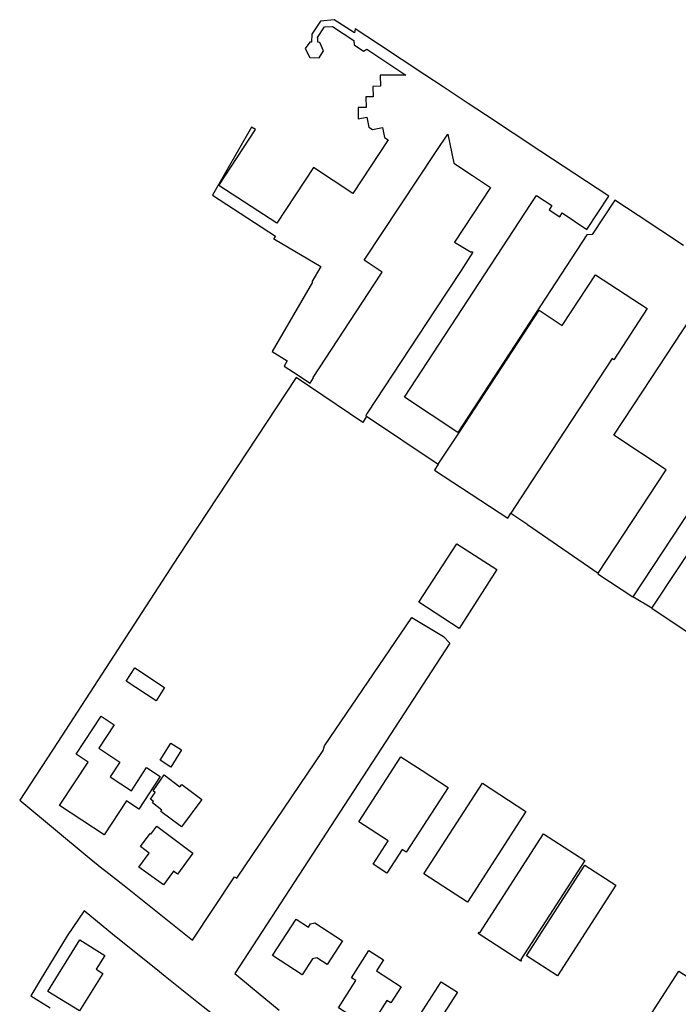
# Model space of a CAD drawing. Extents: x 165936 to 168762, y 445225 to 450407.
# Tile 23 of 69: x 166782 to 166934, y 446564 to 446792. Entities that reach past the tile are written whole.
import ezdxf

# ---------------------------------------------------------------- set-up
doc = ezdxf.new("R2010")
doc.units = 0
doc.header["$LTSCALE"] = 4
doc.layers.add('G_OTD', color=32, linetype='CONTINUOUS')
doc.layers.add('G_PND', color=1, linetype='CONTINUOUS')

msp = doc.modelspace()

# ---------------------------------------------------------------- linework, layer by layer
at = {"layer": 'G_OTD', "linetype": 'Continuous', "transparency": 33554687}
for points in [[(166935.482, 446739.964), (166924.962, 446746.898), (166919.531, 446750.478), (166914.328, 446742.524), (166913.075, 446742.459), (166883.151, 446696.683), (166870.798, 446704.876), (166900.16, 446749.676), (166900.758, 446750.588), (166901.393, 446751.557), (166904.965, 446749.228), (166904.32, 446748.237), (166906.826, 446746.583), (166907.393, 446747.516), (166913.061, 446743.665), (166918.192, 446751.361), (166902.447, 446761.739), (166889.575, 446770.224), (166885.618, 446772.833), (166879.824, 446776.652), (166875.571, 446779.455), (166864.778, 446786.569), (166859.393, 446790.119), (166859.244, 446789.16), (166854.568, 446792.228), (166851.346, 446791.891), (166849.334, 446788.869), (166849.269, 446787.024), (166848.883, 446786.992), (166847.799, 446785.575), (166848.938, 446783.445), (166851.057, 446783.401), (166852.091, 446784.997), (166851.241, 446786.976), (166850.752, 446787.009), (166850.763, 446787.961), (166850.647, 446788.091), (166852.298, 446790.547), (166854.176, 446790.646), (166859.105, 446787.383), (166859.2, 446786.392), (166861.342, 446784.974), (166862.121, 446785.419), (166871.151, 446779.423), (166865.229, 446779.37), (166865.252, 446776.809), (166863.535, 446776.793), (166863.557, 446774.372), (166861.895, 446774.357), (166861.917, 446771.925), (166860.069, 446771.891), (166860.068, 446769.309), (166862.086, 446769.685), (166862.598, 446767.367), (166863.41, 446766.817), (166865.73, 446767.295), (166866.224, 446764.965), (166867.072, 446764.402), (166858.9, 446751.964), (166849.729, 446757.984), (166841.265, 446745.089), (166827.855, 446753.871), (166836.316, 446766.79), (166835.409, 446767.345), (166826.346, 446751.614), (166840.958, 446742.08), (166840.515, 446741.491), (166840.692, 446741.388), (166851.458, 446735.126), (166849.357, 446731.528), (166849.49, 446731.451), (166840.146, 446715.379), (166843.667, 446713.262), (166842.929, 446711.995), (166845.129, 446710.647), (166848.991, 446708.087), (166849.789, 446709.291), (166849.655, 446709.379), (166865.336, 446733.306), (166865.657, 446733.796), (166861.502, 446736.542), (166878.146, 446761.729), (166878.208, 446761.693), (166880.897, 446765.721), (166882.263, 446759.003), (166886.621, 446756.139), (166890.793, 446753.384), (166882.446, 446740.745), (166886.29, 446738.38), (166886.409, 446738.561), (166886.671, 446738.391), (166883.956, 446734.193), (166877.928, 446725.031), (166862.207, 446701.136), (166861.875, 446700.573), (166862.063, 446700.447)], [(166878.653, 446689.299), (166883.391, 446696.524), (166902.039, 446724.959), (166907.395, 446721.45), (166915.092, 446733.198), (166927.07, 446725.351), (166919.325, 446713.516), (166918.94, 446713.768), (166900.29, 446685.315), (166895.487, 446677.988)], [(166915.669, 446664.066), (166931.467, 446688.01), (166919.298, 446696.077), (166926.016, 446706.258), (166938.764, 446725.579), (166959.007, 446712.161), (166954.625, 446705.495), (166939.591, 446682.624), (166923.747, 446658.61)], [(166862.063, 446700.447), (166861.165, 446699.008), (166845.708, 446709.4), (166818.404, 446667.955), (166790.418, 446624.908), (166781.692, 446611.531), (166797.772, 446598.219), (166800.756, 446595.839), (166801.62, 446595.15), (166805.86, 446591.768), (166821.691, 446579.138), (166831.467, 446593.821), (166831.967, 446593.461), (166852.028, 446623.047), (166852.339, 446624.115), (166872.546, 446653.831), (166879.87, 446649.434), (166881.347, 446647.905), (166831.552, 446571.408), (166835.137, 446568.446), (166841.763, 446562.972)], [(166862.063, 446700.447), (166878.653, 446689.299)], [(166878.653, 446689.299), (166877.779, 446687.967), (166894.74, 446676.849), (166895.487, 446677.988)], [(166895.487, 446677.988), (166899.187, 446675.502), (166899.337, 446675.398), (166915.669, 446664.066)], [(166892.225, 446664.914), (166883.465, 446651.329), (166874.183, 446657.398), (166882.92, 446670.883), (166892.225, 446664.914)], [(166915.669, 446664.066), (166915.611, 446663.978), (166923.747, 446658.61)], [(166928.149, 446655.984), (166923.747, 446658.61)], [(166815.275, 446637.63), (166813.276, 446634.579), (166806.357, 446639.111), (166808.357, 446642.163), (166815.275, 446637.63)], [(166811.089, 446619.101), (166814.259, 446617.01), (166809.319, 446609.475), (166806.405, 446611.395), (166801.243, 446603.516), (166796.089, 446606.902), (166790.935, 446610.288), (166794.529, 446615.778), (166797.521, 446620.349), (166794.753, 446622.167), (166800.542, 446630.98), (166803.58, 446628.984), (166800.03, 446623.581), (166804.91, 446620.376), (166802.676, 446616.964), (166807.575, 446613.747), (166811.089, 446619.101)], [(166819.184, 446623.189), (166816.711, 446619.224), (166814.257, 446620.799), (166816.73, 446624.764), (166819.184, 446623.189)], [(166870.005, 446621.577), (166874.893, 446618.418), (166880.928, 446614.518), (166871.217, 446599.487), (166870.268, 446600.1), (166866.768, 446594.678), (166863.549, 446596.751), (166867.051, 446602.176), (166860.29, 446606.541), (166870.005, 446621.577)], [(166814.426, 446608.955), (166814.648, 446609.251), (166812.423, 446610.924), (166812.678, 446611.263), (166811.964, 446611.8), (166813.113, 446613.327), (166812.602, 446613.71), (166815.139, 446617.429), (166818.823, 446614.652), (166819.247, 446615.216), (166823.892, 446611.722), (166819.143, 446605.407), (166814.426, 446608.955)], [(166875.31, 446594.501), (166888.882, 446615.476), (166898.968, 446608.949), (166885.396, 446587.974), (166875.31, 446594.501)], [(166811.699, 446599.324), (166809.683, 446600.798), (166811.892, 446603.819), (166812.087, 446603.679), (166813.44, 446605.502), (166821.84, 446599.268), (166818.232, 446594.406), (166817.294, 446595.092), (166814.989, 446591.941), (166809.328, 446596.082), (166811.699, 446599.324)], [(166912.637, 446597.598), (166897.798, 446574.66), (166897.974, 446574.546), (166897.8, 446574.278), (166887.893, 446580.687), (166888.096, 446580.967), (166888.249, 446580.868), (166903.057, 446603.795), (166912.637, 446597.598)], [(166826.323, 446562.045), (166823.102, 446564.563), (166819.647, 446567.315), (166815.384, 446570.744), (166813.212, 446572.49), (166803.663, 446580.166), (166796.631, 446585.924), (166792.727, 446580.137), (166786.436, 446569.893), (166784.3, 446566.273), (166788.739, 446563.508)], [(166847.157, 446571.159), (166840.291, 446575.598), (166845.711, 446583.978), (166848.575, 446582.129), (166849.077, 446582.909), (166850.044, 446583.132), (166856.488, 446578.974), (166852.947, 446573.485), (166850.534, 446575.042), (166849.529, 446574.826), (166847.157, 446571.159)], [(166801.419, 446575.599), (166799.441, 446572.412), (166800.964, 446571.467), (166795.557, 446562.759), (166788.251, 446567.295), (166790.717, 446571.267), (166795.635, 446579.189), (166801.419, 446575.599)], [(166859.597, 446569.802), (166858.569, 446570.461), (166862.59, 446576.738), (166865.954, 446574.572), (166864.335, 446572.044), (166870.062, 446568.376), (166867.663, 446564.63), (166866.747, 446565.217), (166862.691, 446558.885), (166855.539, 446563.466), (166859.597, 446569.802)], [(166883.322, 446557.998), (166883.985, 446556.617), (166882.013, 446553.567), (166880.481, 446553.605), (166877.646, 446549.219), (166869.65, 446554.388), (166871.928, 446557.938), (166872.276, 446557.714), (166873.476, 446559.579), (166873.11, 446559.815), (166879.356, 446569.523), (166883.077, 446567.135), (166879.837, 446562.123), (166884.131, 446559.347), (166884.175, 446559.319), (166883.322, 446557.998)]]:
    msp.add_lwpolyline(points, dxfattribs=at)
at = {"layer": 'G_PND', "linetype": 'Continuous', "transparency": 33554687}
for points in [[(166928.149, 446655.984), (166959.111, 446702.601), (166962.691, 446700.229), (166967.167, 446706.891), (166974.884, 446701.776), (166974.359, 446700.984), (166976.836, 446699.344), (166977.36, 446700.137), (166984.259, 446695.524), (166979.94, 446688.801), (166980.766, 446688.254), (166949.754, 446641.58)], [(166928.149, 446655.984), (166949.754, 446641.58)], [(166912.586, 446596.504), (166919.799, 446591.858), (166906.277, 446570.866), (166899.064, 446575.512), (166912.586, 446596.504)], [(166928.93, 446551.742), (166926.22, 446547.552), (166920.847, 446551.029), (166934.409, 446572.004), (166942.798, 446566.58), (166931.944, 446549.793), (166928.93, 446551.742)]]:
    msp.add_lwpolyline(points, dxfattribs=at)

doc.saveas('drawing.dxf')
